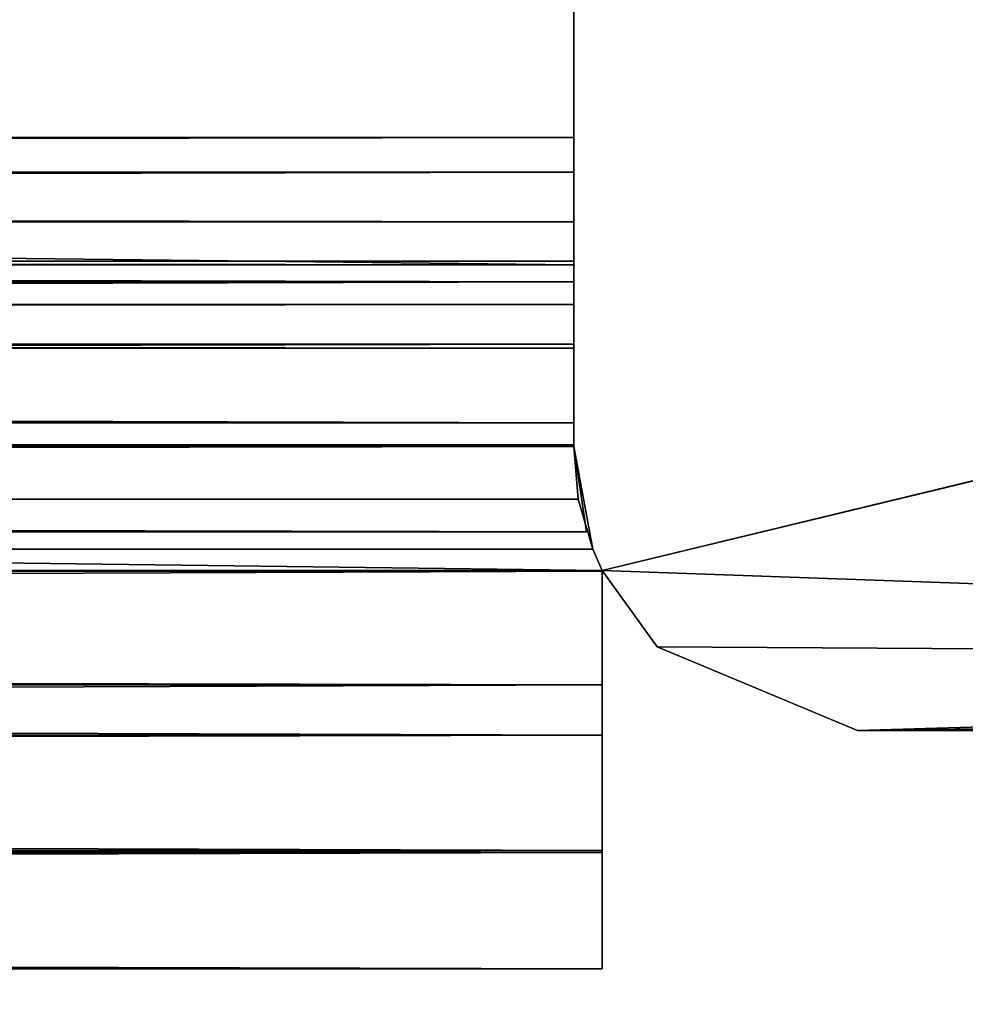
# Model space of a CAD drawing. Header units: metres. Extents: x -1004 to 0, y -808 to 0.
# Tile 64 of 124: x -94 to -77, y -779 to -761. Entities that reach past the tile are written whole.
import ezdxf

# ---------------------------------------------------------------- set-up
doc = ezdxf.new("R2010")
doc.units = ezdxf.units.M

msp = doc.modelspace()

# ---------------------------------------------------------------- linework, layer by layer
at = {"layer": 'top0'}
for points in [[(-919.958618, -765.51178, 2051.708984), (-919.958618, -755.63855, 2052.226318), (-83.958633, -765.51178, 2051.708984)], [(-919.958618, -755.63855, 2052.226318), (-83.958633, -755.63855, 2052.226318), (-83.958633, -765.51178, 2051.708984)], [(-919.958618, -755.63855, 173.593002), (-919.958618, -765.51178, 174.110428), (-83.958633, -755.63855, 173.593002)], [(-83.958633, -755.63855, 173.593002), (-919.958618, -765.51178, 174.110428), (-83.958633, -765.51178, 174.110428)], [(-83.958633, -765.51178, 2051.708984), (-83.958633, -755.63855, 2052.226318), (-83.958633, -763.270508, 2026.755249)], [(-83.958633, -755.63855, 2052.226318), (-83.958633, -755.63855, 173.593002), (-83.958633, -763.270508, 2026.755249)], [(-83.958633, -763.270508, 2026.755249), (-83.958633, -755.63855, 173.593002), (-83.958633, -763.270508, 199.064117)], [(-83.958633, -755.63855, 173.593002), (-83.958633, -765.51178, 174.110428), (-83.958633, -763.270508, 199.064117)], [(-37.958637, -759.910339, 2062.759766), (-965.958618, -759.910339, 2062.759766), (-83.458664, -770.893066, 2062.759766)], [(-83.458664, -770.893066, 2062.759766), (-965.958618, -759.910339, 2062.759766), (-920.458618, -770.893127, 2062.759766)], [(-920.458618, -770.893127, 163.059708), (-965.958618, -759.910339, 163.059708), (-83.458664, -770.893066, 163.059708)], [(-83.458664, -770.893066, 163.059708), (-965.958618, -759.910339, 163.059708), (-37.958637, -759.910339, 163.059708)], [(-37.958637, -772.510315, 2062.759766), (-37.958637, -759.910339, 2062.759766), (-83.458664, -770.893066, 2062.759766)], [(-83.458664, -770.893066, 163.059708), (-37.958637, -759.910339, 163.059708), (-37.958637, -772.510315, 163.059708)], [(-919.958618, -763.8797, 2024.583618), (-919.958618, -763.270508, 2026.755249), (-83.958633, -763.8797, 2024.583618)], [(-919.958618, -763.270508, 2026.755249), (-83.958633, -763.270508, 2026.755249), (-83.958633, -763.8797, 2024.583618)], [(-919.958618, -763.270508, 2026.755249), (-919.958618, -764.753113, 2028.924316), (-83.958633, -763.270508, 2026.755249)], [(-919.958618, -764.753113, 2028.924316), (-83.958633, -764.753113, 2028.924316), (-83.958633, -763.270508, 2026.755249)], [(-919.958618, -764.753113, 196.895035), (-919.958618, -763.270508, 199.064117), (-83.958633, -764.753113, 196.895035)], [(-919.958618, -763.270508, 199.064117), (-83.958633, -763.270508, 199.064117), (-83.958633, -764.753113, 196.895035)], [(-919.958618, -763.270508, 199.064117), (-919.958618, -763.8797, 201.235748), (-83.958633, -763.270508, 199.064117)], [(-919.958618, -763.8797, 201.235748), (-83.958633, -763.8797, 201.235748), (-83.958633, -763.270508, 199.064117)], [(-83.958633, -765.445435, 2049.286865), (-83.958633, -763.270508, 2026.755249), (-83.958633, -764.753113, 2028.924316)], [(-83.958633, -765.51178, 2051.708984), (-83.958633, -763.270508, 2026.755249), (-83.958633, -765.445435, 2049.286865)], [(-83.958633, -763.270508, 199.064117), (-83.958633, -765.51178, 174.110428), (-83.958633, -765.445435, 176.532562)], [(-83.958633, -765.445435, 176.532562), (-83.958633, -764.753113, 196.895035), (-83.958633, -763.270508, 199.064117)], [(-83.958633, -763.270508, 2026.755249), (-83.958633, -763.270508, 199.064117), (-83.958633, -763.8797, 2024.583618)], [(-83.958633, -763.270508, 199.064117), (-83.958633, -763.8797, 201.235748), (-83.958633, -763.8797, 2024.583618)], [(-919.958618, -765.811584, 2023.419678), (-919.958618, -763.8797, 2024.583618), (-83.958633, -765.811584, 2023.419678)], [(-919.958618, -763.8797, 2024.583618), (-83.958633, -763.8797, 2024.583618), (-83.958633, -765.811584, 2023.419678)], [(-919.958618, -763.8797, 201.235748), (-919.958618, -765.811584, 202.399689), (-83.958633, -763.8797, 201.235748)], [(-919.958618, -765.811584, 202.399689), (-83.958633, -765.811584, 202.399689), (-83.958633, -763.8797, 201.235748)], [(-83.958633, -763.8797, 2024.583618), (-83.958633, -763.8797, 201.235748), (-83.958633, -765.811584, 2023.419678)], [(-83.958633, -763.8797, 201.235748), (-83.958633, -765.811584, 202.399689), (-83.958633, -765.811584, 2023.419678)], [(-919.958618, -764.753113, 2028.924316), (-919.958618, -765.51178, 2030.228271), (-83.958633, -764.753113, 2028.924316)], [(-919.958618, -765.51178, 2030.228271), (-83.958633, -765.51178, 2030.228271), (-83.958633, -764.753113, 2028.924316)], [(-919.958618, -765.51178, 195.59108), (-919.958618, -764.753113, 196.895035), (-83.958633, -765.51178, 195.59108)], [(-919.958618, -764.753113, 196.895035), (-83.958633, -764.753113, 196.895035), (-83.958633, -765.51178, 195.59108)], [(-83.958633, -765.445618, 2032.115967), (-83.958633, -765.445435, 2049.286865), (-83.958633, -764.753113, 2028.924316)], [(-83.958633, -765.445618, 193.7034), (-83.958633, -764.753113, 196.895035), (-83.958633, -765.445435, 176.532562)], [(-83.958633, -765.51178, 195.59108), (-83.958633, -764.753113, 196.895035), (-83.958633, -765.445618, 193.7034)], [(-83.958633, -764.753113, 2028.924316), (-83.958633, -765.51178, 2030.228271), (-83.958633, -765.445618, 2032.115967)], [(-919.958618, -766.21167, 2048.926514), (-919.958618, -765.445435, 2049.286865), (-83.958633, -766.21167, 2048.926514)], [(-919.958618, -765.445435, 2049.286865), (-83.958633, -765.445435, 2049.286865), (-83.958633, -766.21167, 2048.926514)], [(-919.958618, -765.445435, 2049.286865), (-919.958618, -765.51178, 2050.366943), (-83.958633, -765.445435, 2049.286865)], [(-919.958618, -765.51178, 2050.366943), (-83.958633, -765.51178, 2050.366943), (-83.958633, -765.445435, 2049.286865)], [(-919.958618, -765.51178, 175.452408), (-919.958618, -765.445435, 176.532562), (-83.958633, -765.51178, 175.452408)], [(-919.958618, -765.445435, 176.532562), (-83.958633, -765.445435, 176.532562), (-83.958633, -765.51178, 175.452408)], [(-919.958618, -765.445435, 176.532562), (-919.958618, -766.21167, 176.892761), (-83.958633, -765.445435, 176.532562)], [(-919.958618, -766.21167, 176.892761), (-83.958633, -766.21167, 176.892761), (-83.958633, -765.445435, 176.532562)], [(-919.958618, -765.51178, 2031.035522), (-919.958618, -765.445618, 2032.115967), (-83.958633, -765.51178, 2031.035522)], [(-919.958618, -765.445618, 2032.115967), (-83.958633, -765.445618, 2032.115967), (-83.958633, -765.51178, 2031.035522)], [(-919.958618, -765.445618, 2032.115967), (-919.958618, -766.211975, 2032.475952), (-83.958633, -765.445618, 2032.115967)], [(-919.958618, -766.211975, 2032.475952), (-83.958633, -766.211975, 2032.475952), (-83.958633, -765.445618, 2032.115967)], [(-919.958618, -766.211975, 193.34343), (-919.958618, -765.445618, 193.7034), (-83.958633, -766.211975, 193.34343)], [(-919.958618, -765.445618, 193.7034), (-83.958633, -765.445618, 193.7034), (-83.958633, -766.211975, 193.34343)], [(-919.958618, -765.445618, 193.7034), (-919.958618, -765.51178, 194.783829), (-83.958633, -765.445618, 193.7034)], [(-919.958618, -765.51178, 194.783829), (-83.958633, -765.51178, 194.783829), (-83.958633, -765.445618, 193.7034)], [(-919.958618, -765.51178, 2031.035522), (-83.958633, -765.51178, 2031.035522), (-919.958618, -765.51178, 2030.228271)], [(-83.958633, -765.51178, 2031.035522), (-83.958633, -765.51178, 2030.228271), (-919.958618, -765.51178, 2030.228271)], [(-919.958618, -765.51178, 2051.708984), (-83.958633, -765.51178, 2051.708984), (-919.958618, -765.51178, 2050.366943)], [(-83.958633, -765.51178, 2051.708984), (-83.958633, -765.51178, 2050.366943), (-919.958618, -765.51178, 2050.366943)], [(-919.958618, -765.51178, 194.783829), (-919.958618, -765.51178, 195.59108), (-83.958633, -765.51178, 194.783829)], [(-919.958618, -765.51178, 195.59108), (-83.958633, -765.51178, 195.59108), (-83.958633, -765.51178, 194.783829)], [(-919.958618, -765.51178, 174.110428), (-919.958618, -765.51178, 175.452408), (-83.958633, -765.51178, 174.110428)], [(-919.958618, -765.51178, 175.452408), (-83.958633, -765.51178, 175.452408), (-83.958633, -765.51178, 174.110428)], [(-83.958633, -766.21167, 2048.926514), (-83.958633, -765.445435, 2049.286865), (-83.958633, -765.445618, 2032.115967)], [(-83.958633, -765.51178, 2050.366943), (-83.958633, -765.51178, 2051.708984), (-83.958633, -765.445435, 2049.286865)], [(-83.958633, -765.51178, 174.110428), (-83.958633, -765.51178, 175.452408), (-83.958633, -765.445435, 176.532562)], [(-83.958633, -766.21167, 176.892761), (-83.958633, -765.445618, 193.7034), (-83.958633, -765.445435, 176.532562)], [(-83.958633, -766.211975, 2032.475952), (-83.958633, -766.21167, 2048.926514), (-83.958633, -765.445618, 2032.115967)], [(-83.958633, -766.211975, 193.34343), (-83.958633, -765.445618, 193.7034), (-83.958633, -766.21167, 176.892761)], [(-83.958633, -765.51178, 194.783829), (-83.958633, -765.51178, 195.59108), (-83.958633, -765.445618, 193.7034)], [(-83.958633, -765.51178, 2030.228271), (-83.958633, -765.51178, 2031.035522), (-83.958633, -765.445618, 2032.115967)], [(-919.958618, -768.296936, 2024.273682), (-919.958618, -765.811584, 2023.419678), (-83.958633, -768.296936, 2024.273682)], [(-919.958618, -765.811584, 2023.419678), (-83.958633, -765.811584, 2023.419678), (-83.958633, -768.296936, 2024.273682)], [(-919.958618, -765.811584, 202.399689), (-919.958618, -768.296936, 201.54567), (-83.958633, -765.811584, 202.399689)], [(-919.958618, -768.296936, 201.54567), (-83.958633, -768.296936, 201.54567), (-83.958633, -765.811584, 202.399689)], [(-83.958633, -765.811584, 2023.419678), (-83.958633, -765.811584, 202.399689), (-83.958633, -768.296936, 2024.273682)], [(-83.958633, -765.811584, 202.399689), (-83.958633, -768.296936, 201.54567), (-83.958633, -768.296936, 2024.273682)], [(-919.958618, -766.978027, 2049.286621), (-919.958618, -766.21167, 2048.926514), (-83.958633, -766.978027, 2049.286621)], [(-919.958618, -766.21167, 2048.926514), (-83.958633, -766.21167, 2048.926514), (-83.958633, -766.978027, 2049.286621)], [(-919.958618, -766.21167, 176.892761), (-919.958618, -766.978027, 176.532806), (-83.958633, -766.21167, 176.892761)], [(-919.958618, -766.978027, 176.532806), (-83.958633, -766.978027, 176.532806), (-83.958633, -766.21167, 176.892761)], [(-919.958618, -766.211975, 2032.475952), (-919.958618, -766.97821, 2032.115723), (-83.958633, -766.211975, 2032.475952)], [(-919.958618, -766.97821, 2032.115723), (-83.958633, -766.97821, 2032.115723), (-83.958633, -766.211975, 2032.475952)], [(-919.958618, -766.97821, 193.703674), (-919.958618, -766.211975, 193.34343), (-83.958633, -766.97821, 193.703674)], [(-919.958618, -766.211975, 193.34343), (-83.958633, -766.211975, 193.34343), (-83.958633, -766.97821, 193.703674)], [(-83.958633, -766.978027, 2049.286621), (-83.958633, -766.21167, 2048.926514), (-83.958633, -766.211975, 2032.475952)], [(-83.958633, -766.978027, 176.532806), (-83.958633, -766.211975, 193.34343), (-83.958633, -766.21167, 176.892761)], [(-83.958633, -766.97821, 2032.115723), (-83.958633, -766.978027, 2049.286621), (-83.958633, -766.211975, 2032.475952)], [(-83.958633, -766.97821, 193.703674), (-83.958633, -766.211975, 193.34343), (-83.958633, -766.978027, 176.532806)], [(-83.958633, -766.911804, 2030.05127), (-919.958618, -766.911804, 2030.05127), (-83.958633, -768.710327, 2030.05127)], [(-919.958618, -766.911804, 2030.05127), (-919.958618, -768.710327, 2030.05127), (-83.958633, -768.710327, 2030.05127)], [(-919.958618, -766.911804, 2030.05127), (-83.958633, -766.911804, 2030.05127), (-919.958618, -766.911804, 2031.035522)], [(-83.958633, -766.911804, 2030.05127), (-83.958633, -766.911804, 2031.035522), (-919.958618, -766.911804, 2031.035522)], [(-919.958618, -766.97821, 2032.115723), (-919.958618, -766.911804, 2031.035522), (-83.958633, -766.97821, 2032.115723)], [(-919.958618, -766.911804, 2031.035522), (-83.958633, -766.911804, 2031.035522), (-83.958633, -766.97821, 2032.115723)], [(-919.958618, -766.911804, 2050.366943), (-919.958618, -766.978027, 2049.286621), (-83.958633, -766.911804, 2050.366943)], [(-919.958618, -766.978027, 2049.286621), (-83.958633, -766.978027, 2049.286621), (-83.958633, -766.911804, 2050.366943)], [(-919.958618, -766.911804, 2050.366943), (-83.958633, -766.911804, 2050.366943), (-919.958618, -766.911804, 2051.635498)], [(-83.958633, -766.911804, 2050.366943), (-83.958633, -766.911804, 2051.635498), (-919.958618, -766.911804, 2051.635498)], [(-83.958633, -768.710327, 2051.541504), (-919.958618, -768.710327, 2051.541504), (-919.958618, -766.911804, 2051.635498)], [(-919.958618, -766.911804, 2051.635498), (-83.958633, -766.911804, 2051.635498), (-83.958633, -768.710327, 2051.541504)], [(-919.958618, -766.911804, 195.768082), (-83.958633, -766.911804, 195.768082), (-919.958618, -768.710327, 195.768082)], [(-83.958633, -766.911804, 195.768082), (-83.958633, -768.710327, 195.768082), (-919.958618, -768.710327, 195.768082)], [(-919.958618, -766.911804, 194.783829), (-83.958633, -766.911804, 194.783829), (-919.958618, -766.911804, 195.768082)], [(-83.958633, -766.911804, 194.783829), (-83.958633, -766.911804, 195.768082), (-919.958618, -766.911804, 195.768082)], [(-919.958618, -766.911804, 194.783829), (-919.958618, -766.97821, 193.703674), (-83.958633, -766.911804, 194.783829)], [(-919.958618, -766.97821, 193.703674), (-83.958633, -766.97821, 193.703674), (-83.958633, -766.911804, 194.783829)], [(-919.958618, -766.978027, 176.532806), (-919.958618, -766.911804, 175.452408), (-83.958633, -766.978027, 176.532806)], [(-919.958618, -766.911804, 175.452408), (-83.958633, -766.911804, 175.452408), (-83.958633, -766.978027, 176.532806)], [(-919.958618, -766.911804, 174.183914), (-83.958633, -766.911804, 174.183914), (-919.958618, -766.911804, 175.452408)], [(-83.958633, -766.911804, 174.183914), (-83.958633, -766.911804, 175.452408), (-919.958618, -766.911804, 175.452408)], [(-83.958633, -768.710327, 174.277863), (-83.958633, -766.911804, 174.183914), (-919.958618, -768.710327, 174.277863)], [(-919.958618, -768.710327, 174.277863), (-83.958633, -766.911804, 174.183914), (-919.958618, -766.911804, 174.183914)], [(-83.958633, -766.911804, 2051.635498), (-83.958633, -766.978027, 2049.286621), (-83.958633, -768.710327, 2051.541504)], [(-83.958633, -766.97821, 2032.115723), (-83.958633, -766.911804, 2030.05127), (-83.958633, -768.710327, 2030.05127)], [(-83.958633, -766.911804, 2051.635498), (-83.958633, -766.911804, 2050.366943), (-83.958633, -766.978027, 2049.286621)], [(-83.958633, -766.911804, 175.452408), (-83.958633, -766.911804, 174.183914), (-83.958633, -766.978027, 176.532806)], [(-83.958633, -766.911804, 174.183914), (-83.958633, -768.710327, 174.277863), (-83.958633, -766.978027, 176.532806)], [(-83.958633, -768.710327, 195.768082), (-83.958633, -766.911804, 195.768082), (-83.958633, -766.97821, 193.703674)], [(-83.958633, -766.97821, 193.703674), (-83.958633, -766.911804, 195.768082), (-83.958633, -766.911804, 194.783829)], [(-83.958633, -766.97821, 2032.115723), (-83.958633, -766.911804, 2031.035522), (-83.958633, -766.911804, 2030.05127)], [(-83.958633, -766.978027, 2049.286621), (-83.958633, -766.97821, 2032.115723), (-83.958633, -768.710327, 2051.541504)], [(-83.958633, -768.710327, 174.277863), (-83.958633, -766.97821, 193.703674), (-83.958633, -766.978027, 176.532806)], [(-83.958633, -768.710327, 2051.541504), (-83.958633, -766.97821, 2032.115723), (-83.958633, -768.710327, 2030.05127)], [(-83.958633, -768.710327, 174.277863), (-83.958633, -768.710327, 195.768082), (-83.958633, -766.97821, 193.703674)], [(-83.958633, -768.296936, 2024.273682), (-83.958633, -768.683411, 2024.660156), (-919.958618, -768.296936, 2024.273682)], [(-83.958633, -768.683411, 2024.660156), (-919.958618, -768.683411, 2024.660156), (-919.958618, -768.296936, 2024.273682)], [(-919.958618, -768.683411, 201.159195), (-83.958633, -768.683411, 201.159195), (-919.958618, -768.296936, 201.54567)], [(-83.958633, -768.683411, 201.159195), (-83.958633, -768.296936, 201.54567), (-919.958618, -768.296936, 201.54567)], [(-83.958633, -768.296936, 2024.273682), (-83.958633, -768.296936, 201.54567), (-83.958633, -768.683411, 2024.660156)], [(-83.958633, -768.296936, 201.54567), (-83.958633, -768.683411, 201.159195), (-83.958633, -768.683411, 2024.660156)], [(-919.958618, -768.710327, 2030.05127), (-920.181213, -770.211792, 2030.05127), (-83.736061, -770.211792, 2030.05127)], [(-83.736061, -770.211792, 2051.46875), (-920.181213, -770.211792, 2051.46875), (-83.958633, -768.710327, 2051.541504)], [(-920.181213, -770.211792, 2051.46875), (-919.958618, -768.710327, 2051.541504), (-83.958633, -768.710327, 2051.541504)], [(-83.736061, -770.211792, 195.768082), (-920.181213, -770.211792, 195.768082), (-919.958618, -768.710327, 195.768082)], [(-920.181213, -770.211792, 174.350586), (-83.958633, -768.710327, 174.277863), (-919.958618, -768.710327, 174.277863)], [(-920.181213, -770.211792, 174.350586), (-83.736061, -770.211792, 174.350586), (-83.958633, -768.710327, 174.277863)], [(-83.88179, -769.636108, 200.781067), (-83.958633, -768.710327, 201.13208), (-920.035461, -769.636108, 200.781067)], [(-920.035461, -769.636108, 200.781067), (-83.958633, -768.710327, 201.13208), (-919.958618, -768.710327, 201.13208)], [(-83.88179, -769.636108, 2025.03833), (-920.029175, -769.60199, 2025.038696), (-83.958633, -768.710327, 2024.687256)], [(-920.029175, -769.60199, 2025.038696), (-919.958618, -768.710327, 2024.687256), (-83.958633, -768.710327, 2024.687256)], [(-83.958633, -768.710327, 2024.687256), (-919.958618, -768.710327, 2024.687256), (-919.958618, -768.683411, 2024.660156)], [(-919.958618, -768.683411, 2024.660156), (-83.958633, -768.683411, 2024.660156), (-83.958633, -768.710327, 2024.687256)], [(-83.958633, -768.710327, 201.13208), (-83.958633, -768.683411, 201.159195), (-919.958618, -768.710327, 201.13208)], [(-919.958618, -768.710327, 201.13208), (-83.958633, -768.683411, 201.159195), (-919.958618, -768.683411, 201.159195)], [(-83.958633, -768.710327, 2030.05127), (-919.958618, -768.710327, 2030.05127), (-83.736061, -770.211792, 2030.05127)], [(-919.958618, -768.710327, 195.768082), (-83.958633, -768.710327, 195.768082), (-83.736061, -770.211792, 195.768082)], [(-83.958633, -768.683411, 2024.660156), (-83.958633, -768.683411, 201.159195), (-83.958633, -768.710327, 2024.687256)], [(-83.958633, -768.683411, 201.159195), (-83.958633, -768.710327, 201.13208), (-83.958633, -768.710327, 2024.687256)], [(-83.88179, -769.636108, 200.781067), (-83.624603, -770.521912, 2024.660156), (-83.958633, -768.710327, 201.13208)], [(-83.624603, -770.521912, 2024.660156), (-83.88179, -769.636108, 2025.03833), (-83.958633, -768.710327, 201.13208)], [(-83.958633, -768.710327, 201.13208), (-83.88179, -769.636108, 2025.03833), (-83.958633, -768.710327, 2024.687256)], [(-83.958633, -768.710327, 2051.541504), (-83.958633, -768.710327, 2030.05127), (-83.736061, -770.211792, 2051.46875)], [(-83.958633, -768.710327, 2030.05127), (-83.736061, -770.211792, 2030.05127), (-83.736061, -770.211792, 2051.46875)], [(-83.958633, -768.710327, 174.277863), (-83.736061, -770.211792, 174.350586), (-83.958633, -768.710327, 195.768082)], [(-83.736061, -770.211792, 174.350586), (-83.736061, -770.211792, 195.768082), (-83.958633, -768.710327, 195.768082)], [(-920.292664, -770.521912, 2024.660156), (-920.029175, -769.60199, 2025.038696), (-83.88179, -769.636108, 2025.03833)], [(-83.624603, -770.521912, 2024.660156), (-920.292664, -770.521912, 2024.660156), (-83.88179, -769.636108, 2025.03833)], [(-920.292664, -770.521912, 201.159195), (-83.88179, -769.636108, 200.781067), (-920.035461, -769.636108, 200.781067)], [(-920.292664, -770.521912, 201.159195), (-83.624603, -770.521912, 201.159195), (-83.88179, -769.636108, 200.781067)], [(-83.624603, -770.521912, 2024.660156), (-83.88179, -769.636108, 200.781067), (-83.624603, -770.521912, 201.159195)], [(-920.181213, -770.211792, 2051.46875), (-83.736061, -770.211792, 2051.46875), (-920.181213, -770.211792, 2030.05127)], [(-83.736061, -770.211792, 2051.46875), (-83.736061, -770.211792, 2030.05127), (-920.181213, -770.211792, 2030.05127)], [(-920.181213, -770.211792, 174.350586), (-920.181213, -770.211792, 195.768082), (-83.736061, -770.211792, 174.350586)], [(-920.181213, -770.211792, 195.768082), (-83.736061, -770.211792, 195.768082), (-83.736061, -770.211792, 174.350586)], [(-920.292664, -770.521912, 2024.660156), (-83.624603, -770.521912, 2024.660156), (-920.458618, -770.893127, 2024.28894)], [(-83.624603, -770.521912, 2024.660156), (-83.458664, -770.893066, 2024.289063), (-920.458618, -770.893127, 2024.28894)], [(-83.458664, -770.893066, 201.53035), (-83.624603, -770.521912, 201.159195), (-920.458618, -770.893127, 201.530411)], [(-83.624603, -770.521912, 201.159195), (-920.292664, -770.521912, 201.159195), (-920.458618, -770.893127, 201.530411)], [(-83.458664, -770.893066, 2024.289063), (-83.624603, -770.521912, 2024.660156), (-83.458664, -770.893066, 201.53035)], [(-83.458664, -770.893066, 201.53035), (-83.624603, -770.521912, 2024.660156), (-83.624603, -770.521912, 201.159195)], [(-83.458664, -772.91095, 2062.759766), (-83.458664, -770.893066, 2062.759766), (-920.458618, -770.893127, 2062.759766)], [(-920.458618, -770.893127, 2024.28894), (-83.458664, -770.893066, 2024.289063), (-83.458664, -770.908386, 2024.273682)], [(-83.458664, -770.908386, 201.54567), (-83.458664, -770.893066, 201.53035), (-920.458618, -770.908386, 201.54567)], [(-83.458664, -770.893066, 201.53035), (-920.458618, -770.893127, 201.530411), (-920.458618, -770.908386, 201.54567)], [(-83.458664, -772.91095, 163.059708), (-920.458618, -770.893127, 163.059708), (-83.458664, -770.893066, 163.059708)], [(-920.458618, -772.91095, 2062.759766), (-83.458664, -772.91095, 2062.759766), (-920.458618, -770.893127, 2062.759766)], [(-920.458618, -770.908386, 2024.273682), (-920.458618, -770.893127, 2024.28894), (-83.458664, -770.908386, 2024.273682)], [(-83.458664, -772.91095, 163.059708), (-920.458618, -772.91095, 163.059708), (-920.458618, -770.893127, 163.059708)], [(-920.458618, -773.794617, 2023.52478), (-920.458618, -770.908386, 2024.273682), (-83.458664, -773.795105, 2023.525024)], [(-920.458618, -770.908386, 2024.273682), (-83.458664, -770.908386, 2024.273682), (-83.458664, -773.795105, 2023.525024)], [(-83.458664, -773.795105, 202.294418), (-83.458664, -770.908386, 201.54567), (-920.458618, -773.794617, 202.29454)], [(-83.458664, -770.908386, 201.54567), (-920.458618, -770.908386, 201.54567), (-920.458618, -773.794617, 202.29454)], [(-37.958637, -772.510315, 2062.759766), (-83.458664, -770.893066, 2062.759766), (-82.487244, -772.239868, 2062.759766)], [(-83.458664, -770.893066, 2062.759766), (-83.458664, -770.893066, 2024.289063), (-82.487244, -772.239868, 2062.759766)], [(-83.458664, -770.893066, 2024.289063), (-82.487244, -772.239868, 163.059708), (-82.487244, -772.239868, 2062.759766)], [(-82.487244, -772.239868, 163.059708), (-83.458664, -770.893066, 2024.289063), (-83.458664, -770.893066, 201.53035)], [(-83.458664, -770.893066, 201.53035), (-83.458664, -770.893066, 163.059708), (-82.487244, -772.239868, 163.059708)], [(-83.458664, -772.91095, 2062.759766), (-83.458664, -770.908386, 2024.273682), (-83.458664, -770.893066, 2024.289063)], [(-83.458664, -770.893066, 2024.289063), (-83.458664, -770.893066, 2062.759766), (-83.458664, -772.91095, 2062.759766)], [(-83.458664, -770.893066, 163.059708), (-83.458664, -770.893066, 201.53035), (-83.458664, -772.91095, 163.059708)], [(-83.458664, -770.893066, 201.53035), (-83.458664, -770.908386, 201.54567), (-83.458664, -772.91095, 163.059708)], [(-82.487244, -772.239868, 163.059708), (-83.458664, -770.893066, 163.059708), (-37.958637, -772.510315, 163.059708)], [(-83.458664, -773.795105, 2023.525024), (-83.458664, -770.908386, 2024.273682), (-83.458664, -772.91095, 2062.759766)], [(-83.458664, -772.91095, 163.059708), (-83.458664, -770.908386, 201.54567), (-83.458664, -773.795105, 202.294418)], [(-78.958633, -773.710327, 2062.759766), (-37.958637, -772.510315, 2062.759766), (-82.487244, -772.239868, 2062.759766)], [(-78.958633, -773.710327, 2062.759766), (-82.487244, -772.239868, 2062.759766), (-78.958633, -773.710327, 163.059708)], [(-82.487244, -772.239868, 2062.759766), (-82.487244, -772.239868, 163.059708), (-78.958633, -773.710327, 163.059708)], [(-82.487244, -772.239868, 163.059708), (-37.958637, -772.510315, 163.059708), (-78.958633, -773.710327, 163.059708)], [(-34.461384, -773.110596, 2062.759766), (-37.958637, -772.510315, 2062.759766), (-78.958633, -773.710327, 2062.759766)], [(-37.958637, -772.510315, 163.059708), (-34.461384, -773.110596, 163.059708), (-78.958633, -773.710327, 163.059708)], [(-920.458618, -772.91095, 2062.759766), (-920.458618, -775.826782, 2060.465332), (-83.458664, -772.91095, 2062.759766)], [(-920.458618, -775.826782, 2060.465332), (-83.458664, -775.826782, 2060.465332), (-83.458664, -772.91095, 2062.759766)], [(-83.458664, -772.91095, 163.059708), (-83.458664, -775.826782, 165.354019), (-920.458618, -772.91095, 163.059708)], [(-83.458664, -775.826782, 165.354019), (-920.458618, -775.826782, 165.354019), (-920.458618, -772.91095, 163.059708)], [(-83.458664, -775.863037, 2025.671753), (-83.458664, -772.91095, 2062.759766), (-83.458664, -775.826782, 2060.465332)], [(-83.458664, -775.863037, 2025.671753), (-83.458664, -773.795105, 2023.525024), (-83.458664, -772.91095, 2062.759766)], [(-83.458664, -772.91095, 163.059708), (-83.458664, -773.795105, 202.294418), (-83.458664, -775.826782, 165.354019)], [(-35.058491, -773.710327, 2062.759766), (-34.461384, -773.110596, 2062.759766), (-78.958633, -773.710327, 2062.759766)], [(-78.958633, -773.710327, 163.059708), (-34.461384, -773.110596, 163.059708), (-35.058491, -773.710327, 163.059708)], [(-35.058491, -773.710327, 163.059708), (-35.058491, -773.710327, 2062.759766), (-78.958633, -773.710327, 163.059708)], [(-35.058491, -773.710327, 2062.759766), (-78.958633, -773.710327, 2062.759766), (-78.958633, -773.710327, 163.059708)], [(-920.458618, -775.863037, 2025.671753), (-920.458618, -773.794617, 2023.52478), (-83.458664, -775.863037, 2025.671753)], [(-920.458618, -773.794617, 2023.52478), (-83.458664, -773.795105, 2023.525024), (-83.458664, -775.863037, 2025.671753)], [(-83.458664, -773.795105, 202.294418), (-920.458618, -773.794617, 202.29454), (-920.458618, -775.863037, 200.147598)], [(-83.458664, -775.863037, 200.147598), (-83.458664, -773.795105, 202.294418), (-920.458618, -775.863037, 200.147598)], [(-83.458664, -773.795105, 202.294418), (-83.458664, -775.863037, 200.147598), (-83.458664, -775.826782, 165.354019)], [(-920.458618, -775.826782, 2060.465332), (-920.458618, -777.908936, 2043.070679), (-83.458664, -775.826782, 2060.465332)], [(-920.458618, -777.908936, 2043.070679), (-83.458664, -777.908936, 2043.071167), (-83.458664, -775.826782, 2060.465332)], [(-83.458664, -775.826782, 165.354019), (-83.458664, -777.908936, 182.748657), (-920.458618, -775.826782, 165.354019)], [(-83.458664, -777.908936, 182.748657), (-920.458618, -777.908936, 182.748657), (-920.458618, -775.826782, 165.354019)], [(-920.458618, -777.908936, 2043.070679), (-920.458618, -775.863037, 2025.671753), (-83.458664, -777.908936, 2043.071167)], [(-920.458618, -775.863037, 2025.671753), (-83.458664, -775.863037, 2025.671753), (-83.458664, -777.908936, 2043.071167)], [(-83.458664, -777.908936, 182.748657), (-83.458664, -775.863037, 200.147598), (-920.458618, -777.908936, 182.748657)], [(-83.458664, -775.863037, 200.147598), (-920.458618, -775.863037, 200.147598), (-920.458618, -777.908936, 182.748657)], [(-83.458664, -777.908936, 2043.071167), (-83.458664, -775.863037, 2025.671753), (-83.458664, -775.826782, 2060.465332)], [(-83.458664, -775.826782, 165.354019), (-83.458664, -775.863037, 200.147598), (-83.458664, -777.908936, 182.748657)]]:
    msp.add_3dface(points, dxfattribs=at)
at = {"layer": 'top0123413'}
for points in [[(-217.024689, -763.271118, 90), (-470.61264, -638.481506, 90), (-10, -10, 90)], [(-10.00001, -794.032166, 90), (-217.024689, -763.271118, 90), (-10, -10, 90)], [(-21.421581, -788.070801, 163.059708), (-939.157776, -751.444458, 163.059708), (-982.615723, -788.070801, 163.059708)], [(-64.87928, -751.444458, 163.059708), (-939.157776, -751.444458, 163.059708), (-21.421581, -788.070801, 163.059708)], [(-10.00001, -794.032166, 90), (-217.024689, -794.032166, 90), (-217.024689, -763.271118, 90)]]:
    msp.add_3dface(points, dxfattribs=at)
at = {"layer": 'top0123414'}
for points in [[(-949.849792, -749.625977, 2063.023682), (-54.187531, -749.625977, 2063.023682), (-988.018677, -788.016113, 2063.023682)], [(-988.018677, -788.016113, 2063.023682), (-54.187531, -749.625977, 2063.023682), (-16.018654, -788.016113, 2063.023682)], [(-991.018677, -791.016113, 2065.279785), (-13.018654, -791.016113, 2065.279785), (-952.320618, -751.684326, 2065.279785)], [(-952.320618, -751.684326, 2065.279785), (-13.018654, -791.016113, 2065.279785), (-51.716675, -751.684326, 2065.279785)]]:
    msp.add_3dface(points, dxfattribs=at)

doc.saveas('drawing.dxf')
